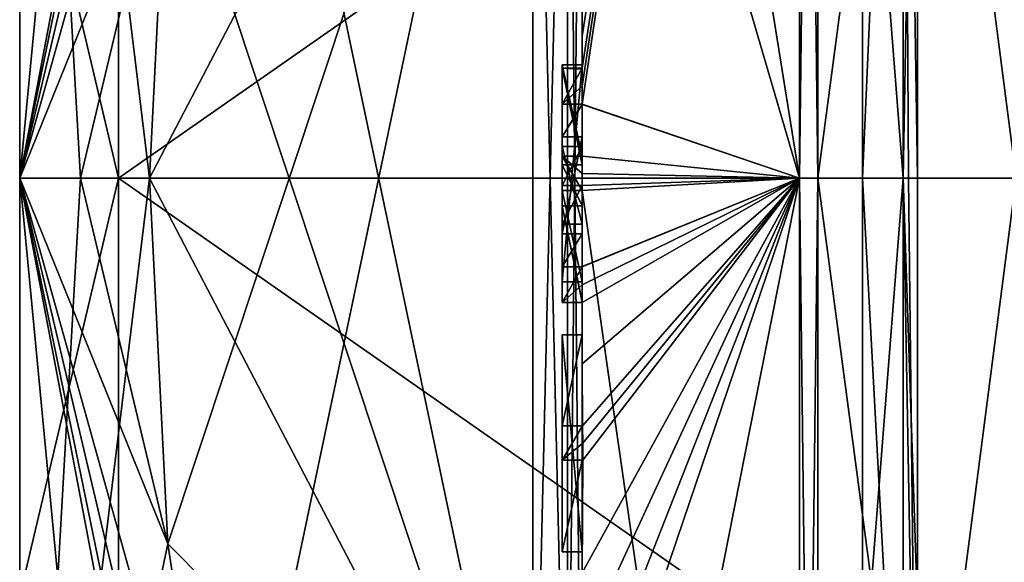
# Model space of a CAD drawing. Extents: x -23 to 700, y -1799 to -1.
# Tile 10 of 212: x -10.1 to -0.12, y -1775.9 to -1770.39. Entities that reach past the tile are written whole.
import ezdxf

# ---------------------------------------------------------------- set-up
doc = ezdxf.new("R2010")
doc.units = 0
doc.header["$LTSCALE"] = 67.568058
for name, color, linetype in [('1453', 7, 'CONTINUOUS'), ('1454', 7, 'CONTINUOUS'), ('1457', 7, 'CONTINUOUS'), ('1460', 7, 'CONTINUOUS'), ('1465', 7, 'CONTINUOUS'), ('1466', 7, 'CONTINUOUS'), ('1467', 7, 'CONTINUOUS'), ('1468', 7, 'CONTINUOUS'), ('1469', 7, 'CONTINUOUS'), ('1470', 7, 'CONTINUOUS'), ('1473', 7, 'CONTINUOUS'), ('1474', 7, 'CONTINUOUS'), ('1475', 7, 'CONTINUOUS'), ('1476', 7, 'CONTINUOUS'), ('1477', 7, 'CONTINUOUS'), ('1478', 7, 'CONTINUOUS'), ('1479', 7, 'CONTINUOUS'), ('1480', 7, 'CONTINUOUS'), ('1511', 7, 'CONTINUOUS'), ('1513', 7, 'CONTINUOUS'), ('1514', 7, 'CONTINUOUS'), ('1515', 7, 'CONTINUOUS'), ('1516', 7, 'CONTINUOUS'), ('1521', 7, 'CONTINUOUS'), ('1522', 7, 'CONTINUOUS'), ('1523', 7, 'CONTINUOUS'), ('1524', 7, 'CONTINUOUS'), ('1525', 7, 'CONTINUOUS'), ('1526', 7, 'CONTINUOUS'), ('1527', 7, 'CONTINUOUS'), ('1528', 7, 'CONTINUOUS'), ('1529', 7, 'CONTINUOUS'), ('1538', 7, 'CONTINUOUS'), ('1541', 7, 'CONTINUOUS'), ('1544', 7, 'CONTINUOUS'), ('1545', 7, 'CONTINUOUS'), ('1564', 7, 'CONTINUOUS'), ('1565', 7, 'CONTINUOUS'), ('1566', 7, 'CONTINUOUS'), ('1567', 7, 'CONTINUOUS'), ('1568', 7, 'CONTINUOUS'), ('1569', 7, 'CONTINUOUS'), ('1570', 7, 'CONTINUOUS'), ('1571', 7, 'CONTINUOUS'), ('1572', 7, 'CONTINUOUS'), ('1573', 7, 'CONTINUOUS'), ('1574', 7, 'CONTINUOUS'), ('1575', 7, 'CONTINUOUS'), ('1576', 7, 'CONTINUOUS'), ('1577', 7, 'CONTINUOUS'), ('1578', 7, 'CONTINUOUS'), ('1642', 7, 'CONTINUOUS')]:
    doc.layers.add(name, color=color, linetype=linetype)

msp = doc.modelspace()

# ---------------------------------------------------------------- linework, layer by layer
at = {"layer": '1453', "linetype": 'CONTINUOUS'}
for points in [[(-10.1, -1772, -12.5), (-10.1, -1767.764, -7.3114), (-10.1, -1761.1745, -6.2494), (-10.1, -1772, -12.5)], [(-10.1, -1767.7629, 7.3107), (-10.1, -1771.9993, 8.4499), (-10.1, -1761.1745, 6.2494), (-10.1, -1767.7629, 7.3107)], [(-10.1, -1761.1745, 6.2494), (-10.1, -1771.9993, 8.4499), (-10.1, -1772, 12.5), (-10.1, -1761.1745, 6.2494)], [(-10.1, -1772.0007, -8.4499), (-10.1, -1767.764, -7.3114), (-10.1, -1772, -12.5), (-10.1, -1772.0007, -8.4499)], [(-10.1, -1771.9993, 8.4499), (-10.1, -1776.236, 7.3114), (-10.1, -1772, 12.5), (-10.1, -1771.9993, 8.4499)], [(-10.1, -1772.0007, -8.4499), (-10.1, -1772, -12.5), (-10.1, -1782.8255, -6.2494), (-10.1, -1772.0007, -8.4499)], [(-10.1, -1772, 12.5), (-10.1, -1776.236, 7.3114), (-10.1, -1782.8255, 6.2494), (-10.1, -1772, 12.5)], [(-10.1, -1776.2371, -7.3107), (-10.1, -1772.0007, -8.4499), (-10.1, -1782.8255, -6.2494), (-10.1, -1776.2371, -7.3107)]]:
    msp.add_3dface(points, dxfattribs=at)
at = {"layer": '1454', "linetype": 'CONTINUOUS'}
for points in [[(-8.0232, -1764.5597, -15.95), (-4.9, -1779.4403, -15.95), (-8.5978, -1768.2917, -15.95), (-8.0232, -1764.5597, -15.95)], [(-4.9, -1764.5597, -15.95), (-4.9, -1779.4403, -15.95), (-8.0232, -1764.5597, -15.95), (-4.9, -1764.5597, -15.95)], [(-8.5978, -1768.2917, -15.95), (-4.9, -1779.4403, -15.95), (-8.7857, -1772, -15.95), (-8.5978, -1768.2917, -15.95)], [(-8.7857, -1772, -15.95), (-4.9, -1779.4403, -15.95), (-8.5976, -1775.7097, -15.95), (-8.7857, -1772, -15.95)], [(-8.5976, -1775.7097, -15.95), (-4.9, -1779.4403, -15.95), (-8.0232, -1779.4403, -15.95), (-8.5976, -1775.7097, -15.95)]]:
    msp.add_3dface(points, dxfattribs=at)
at = {"layer": '1457', "linetype": 'CONTINUOUS'}
for points in [[(-8.5978, -1775.7083, 15.95), (-4.9, -1764.5597, 15.95), (-8.7857, -1772, 15.95), (-8.5978, -1775.7083, 15.95)], [(-8.7857, -1772, 15.95), (-4.9, -1764.5597, 15.95), (-8.5976, -1768.2903, 15.95), (-8.7857, -1772, 15.95)], [(-8.0232, -1779.4403, 15.95), (-4.9, -1764.5597, 15.95), (-8.5978, -1775.7083, 15.95), (-8.0232, -1779.4403, 15.95)], [(-4.9, -1779.4403, 15.95), (-4.9, -1764.5597, 15.95), (-8.0232, -1779.4403, 15.95), (-4.9, -1779.4403, 15.95)]]:
    msp.add_3dface(points, dxfattribs=at)
at = {"layer": '1460', "linetype": 'CONTINUOUS'}
for points in [[(-4.4, -1779.5503, 16.45), (-4.4, -1765.7364, 16.5), (-4.4, -1764.4497, 16.45), (-4.4, -1779.5503, 16.45)], [(-4.4, -1770.85, -16.5), (-4.4, -1773.0506, -16.5), (-4.4, -1764.4497, -16.45), (-4.4, -1770.85, -16.5)], [(-4.4, -1764.4497, -16.45), (-4.4, -1773.0506, -16.5), (-4.4, -1779.5503, -16.45), (-4.4, -1764.4497, -16.45)], [(-4.4, -1770.85, -16.7828), (-4.4, -1770.85, -16.5), (-4.4, -1764.4497, -16.45), (-4.4, -1770.85, -16.7828)], [(-4.4, -1764.4802, -17.9917), (-4.4, -1770.85, -16.7828), (-4.4, -1764.4497, -16.45), (-4.4, -1764.4802, -17.9917)], [(-4.4, -1771.7791, -19.4994), (-4.4, -1770.85, -16.7828), (-4.4, -1764.4802, -17.9917), (-4.4, -1771.7791, -19.4994)], [(-4.4, -1766.1297, 16.5), (-4.4, -1765.7364, 16.5), (-4.4, -1779.5503, 16.45), (-4.4, -1766.1297, 16.5)], [(-4.4, -1767.5648, 16.5), (-4.4, -1766.1297, 16.5), (-4.4, -1779.5503, 16.45), (-4.4, -1767.5648, 16.5)], [(-4.4, -1767.9582, 16.5), (-4.4, -1767.5648, 16.5), (-4.4, -1779.5503, 16.45), (-4.4, -1767.9582, 16.5)], [(-4.4, -1769.8781, 16.5), (-4.4, -1767.9582, 16.5), (-4.4, -1779.5503, 16.45), (-4.4, -1769.8781, 16.5)], [(-4.4, -1770.2268, 16.5), (-4.4, -1769.8781, 16.5), (-4.4, -1779.5503, 16.45), (-4.4, -1770.2268, 16.5)], [(-4.4, -1770.2268, 19.4192), (-4.4, -1770.2268, 16.5), (-4.4, -1771.8639, 16.5), (-4.4, -1770.2268, 19.4192)], [(-4.4, -1771.8639, 16.5), (-4.4, -1770.2268, 16.5), (-4.4, -1779.5503, 16.45), (-4.4, -1771.8639, 16.5)], [(-4.4, -1770.5602, 19.4468), (-4.4, -1770.2268, 19.4192), (-4.4, -1771.8639, 16.5), (-4.4, -1770.5602, 19.4468)], [(-4.4, -1770.894, 19.4686), (-4.4, -1770.5602, 19.4468), (-4.4, -1771.8639, 16.5), (-4.4, -1770.894, 19.4686)], [(-4.4, -1771.7791, -16.7828), (-4.4, -1770.85, -16.7828), (-4.4, -1771.7791, -19.4994), (-4.4, -1771.7791, -16.7828)], [(-4.4, -1771.254, 19.4857), (-4.4, -1771.5811, 18.4497), (-4.4, -1772.0747, 19.4999), (-4.4, -1771.254, 19.4857)], [(-4.4, -1771.5811, 18.4497), (-4.4, -1772.5656, 18.4497), (-4.4, -1772.0747, 19.4999), (-4.4, -1771.5811, 18.4497)], [(-4.4, -1772.4656, 18.1456), (-4.4, -1771.6811, 18.1456), (-4.4, -1772.0744, 16.904), (-4.4, -1772.4656, 18.1456)], [(-4.4, -1772.2828, 16.5), (-4.4, -1771.8639, 16.5), (-4.4, -1779.5503, 16.45), (-4.4, -1772.2828, 16.5)], [(-4.4, -1772.5656, 18.4497), (-4.4, -1772.8949, 19.4795), (-4.4, -1772.0747, 19.4999), (-4.4, -1772.5656, 18.4497)], [(-4.4, -1772.1257, -19.4998), (-4.4, -1779.6608, -17.9321), (-4.4, -1772.1257, -16.7828), (-4.4, -1772.1257, -19.4998)], [(-4.4, -1772.1257, -16.7828), (-4.4, -1779.6608, -17.9321), (-4.4, -1773.0506, -16.7828), (-4.4, -1772.1257, -16.7828)], [(-4.4, -1773.2498, 19.4599), (-4.4, -1772.2828, 16.5), (-4.4, -1773.5882, 16.5), (-4.4, -1773.2498, 19.4599)], [(-4.4, -1773.5882, 16.5), (-4.4, -1772.2828, 16.5), (-4.4, -1779.5503, 16.45), (-4.4, -1773.5882, 16.5)], [(-4.4, -1773.0506, -16.7828), (-4.4, -1779.6608, -17.9321), (-4.4, -1773.0506, -16.5), (-4.4, -1773.0506, -16.7828)], [(-4.4, -1773.0506, -16.5), (-4.4, -1779.6608, -17.9321), (-4.4, -1779.5503, -16.45), (-4.4, -1773.0506, -16.5)], [(-4.4, -1773.8827, 19.4089), (-4.4, -1773.2498, 19.4599), (-4.4, -1773.5882, 16.7828), (-4.4, -1773.8827, 19.4089)], [(-4.4, -1773.5882, 16.7828), (-4.4, -1773.2498, 19.4599), (-4.4, -1773.5882, 16.5), (-4.4, -1773.5882, 16.7828)], [(-4.4, -1774.5131, 16.7828), (-4.4, -1773.8827, 19.4089), (-4.4, -1773.5882, 16.7828), (-4.4, -1774.5131, 16.7828)], [(-4.4, -1775.7888, 16.5), (-4.4, -1773.5882, 16.5), (-4.4, -1779.5503, 16.45), (-4.4, -1775.7888, 16.5)], [(-4.4, -1774.5131, 19.3374), (-4.4, -1773.8827, 19.4089), (-4.4, -1774.5131, 16.7828), (-4.4, -1774.5131, 19.3374)], [(-4.4, -1774.8597, 16.7828), (-4.4, -1775.7888, 16.7828), (-4.4, -1774.8597, 19.2892), (-4.4, -1774.8597, 16.7828)], [(-4.4, -1774.8597, 19.2892), (-4.4, -1775.7888, 16.7828), (-4.4, -1776.0042, 19.0844), (-4.4, -1774.8597, 19.2892)], [(-4.4, -1775.7888, 16.7828), (-4.4, -1775.7888, 16.5), (-4.4, -1776.6371, 16.5), (-4.4, -1775.7888, 16.7828)], [(-4.4, -1776.6371, 16.5), (-4.4, -1775.7888, 16.5), (-4.4, -1779.5503, 16.45), (-4.4, -1776.6371, 16.5)], [(-4.4, -1776.0042, 19.0844), (-4.4, -1775.7888, 16.7828), (-4.4, -1776.6371, 16.5), (-4.4, -1776.0042, 19.0844)]]:
    msp.add_3dface(points, dxfattribs=at)
at = {"layer": '1465', "linetype": 'CONTINUOUS'}
for points in [[(-2.1949, -1772, -21.9825), (-4.4, -1758.2777, -13.8546), (-2.1949, -1756.456, -15.544), (-2.1949, -1772, -21.9825)], [(-4.4, -1764.4802, -17.9917), (-4.4, -1758.2777, -13.8546), (-2.1949, -1772, -21.9825), (-4.4, -1764.4802, -17.9917)], [(-4.4, -1771.7791, -19.4994), (-4.4, -1764.4802, -17.9917), (-2.1949, -1772, -21.9825), (-4.4, -1771.7791, -19.4994)], [(-4.4, -1771.9524, -19.5), (-4.4, -1771.7791, -19.4994), (-2.1949, -1772, -21.9825), (-4.4, -1771.9524, -19.5)], [(-4.4, -1772.1257, -19.4998), (-4.4, -1771.9524, -19.5), (-2.1949, -1772, -21.9825), (-4.4, -1772.1257, -19.4998)], [(-2.1949, -1787.544, -15.544), (-4.4, -1772.1257, -19.4998), (-2.1949, -1772, -21.9825), (-2.1949, -1787.544, -15.544)], [(-4.4, -1779.6608, -17.9321), (-4.4, -1772.1257, -19.4998), (-2.1949, -1787.544, -15.544), (-4.4, -1779.6608, -17.9321)]]:
    msp.add_3dface(points, dxfattribs=at)
at = {"layer": '1466', "linetype": 'CONTINUOUS'}
for points in [[(-2.1949, -1756.456, 15.544), (-4.4, -1770.5602, 19.4468), (-4.3998, -1770.8838, 19.5), (-2.1949, -1756.456, 15.544)], [(-4.4, -1770.5602, 19.4468), (-2.1949, -1756.456, 15.544), (-4.3987, -1770.2268, 19.5), (-4.4, -1770.5602, 19.4468)], [(-2.1949, -1772, 21.9825), (-2.1949, -1756.456, 15.544), (-4.4, -1771.2495, 19.5), (-2.1949, -1772, 21.9825)], [(-4.4, -1771.2495, 19.5), (-2.1949, -1756.456, 15.544), (-4.3999, -1771.0666, 19.5), (-4.4, -1771.2495, 19.5)], [(-4.3999, -1771.0666, 19.5), (-2.1949, -1756.456, 15.544), (-4.3998, -1770.8838, 19.5), (-4.3999, -1771.0666, 19.5)], [(-4.4, -1770.2268, 19.4192), (-4.4, -1770.5602, 19.4468), (-4.3997, -1770.2268, 19.4596), (-4.4, -1770.2268, 19.4192)], [(-4.3997, -1770.2268, 19.4596), (-4.4, -1770.5602, 19.4468), (-4.3987, -1770.2268, 19.5), (-4.3997, -1770.2268, 19.4596)], [(-4.4, -1770.5602, 19.4468), (-4.4, -1770.894, 19.4686), (-4.3999, -1770.8889, 19.4843), (-4.4, -1770.5602, 19.4468)], [(-4.3998, -1770.8838, 19.5), (-4.4, -1770.5602, 19.4468), (-4.3999, -1770.8889, 19.4843), (-4.3998, -1770.8838, 19.5)], [(-4.4, -1771.254, 19.4857), (-2.1949, -1772, 21.9825), (-4.4, -1771.2495, 19.5), (-4.4, -1771.254, 19.4857)], [(-4.4, -1771.254, 19.4857), (-4.4, -1772.0747, 19.4999), (-2.1949, -1772, 21.9825), (-4.4, -1771.254, 19.4857)], [(-4.4, -1772.0747, 19.4999), (-4.4, -1772.8949, 19.4795), (-2.1949, -1772, 21.9825), (-4.4, -1772.0747, 19.4999)], [(-2.1949, -1772, 21.9825), (-4.4, -1772.8949, 19.4795), (-4.4, -1772.8982, 19.4897), (-2.1949, -1772, 21.9825)], [(-2.1949, -1772, 21.9825), (-4.4, -1773.8827, 19.4089), (-4.3948, -1774.5131, 19.5), (-2.1949, -1772, 21.9825)], [(-4.4, -1773.8827, 19.4089), (-2.1949, -1772, 21.9825), (-4.3997, -1773.2629, 19.5), (-4.4, -1773.8827, 19.4089)], [(-2.1949, -1772, 21.9825), (-4.4, -1776.0042, 19.0844), (-4.3401, -1776.6371, 19.5), (-2.1949, -1772, 21.9825)], [(-4.4, -1776.0042, 19.0844), (-2.1949, -1772, 21.9825), (-4.3913, -1774.8597, 19.5), (-4.4, -1776.0042, 19.0844)], [(-2.1949, -1772, 21.9825), (-4.4, -1783.1573, 15.9926), (-2.1949, -1787.544, 15.544), (-2.1949, -1772, 21.9825)], [(-4.4, -1783.1573, 15.9926), (-2.1949, -1772, 21.9825), (-4.2315, -1778, 19.5), (-4.4, -1783.1573, 15.9926)], [(-4.3999, -1772.9015, 19.5), (-2.1949, -1772, 21.9825), (-4.4, -1772.8982, 19.4897), (-4.3999, -1772.9015, 19.5)], [(-4.3998, -1773.0822, 19.5), (-2.1949, -1772, 21.9825), (-4.3999, -1772.9015, 19.5), (-4.3998, -1773.0822, 19.5)], [(-4.3997, -1773.2629, 19.5), (-2.1949, -1772, 21.9825), (-4.3998, -1773.0822, 19.5), (-4.3997, -1773.2629, 19.5)], [(-4.3932, -1774.6867, 19.5), (-2.1949, -1772, 21.9825), (-4.3948, -1774.5131, 19.5), (-4.3932, -1774.6867, 19.5)], [(-4.3913, -1774.8597, 19.5), (-2.1949, -1772, 21.9825), (-4.3932, -1774.6867, 19.5), (-4.3913, -1774.8597, 19.5)], [(-4.2952, -1777.3336, 19.5), (-2.1949, -1772, 21.9825), (-4.3401, -1776.6371, 19.5), (-4.2952, -1777.3336, 19.5)], [(-4.2315, -1778, 19.5), (-2.1949, -1772, 21.9825), (-4.2952, -1777.3336, 19.5), (-4.2315, -1778, 19.5)], [(-4.4, -1773.2498, 19.4599), (-4.4, -1773.8827, 19.4089), (-4.3999, -1773.2564, 19.48), (-4.4, -1773.2498, 19.4599)], [(-4.3999, -1773.2564, 19.48), (-4.4, -1773.8827, 19.4089), (-4.3997, -1773.2629, 19.5), (-4.3999, -1773.2564, 19.48)], [(-4.4, -1773.8827, 19.4089), (-4.4, -1774.5131, 19.3374), (-4.3987, -1774.5131, 19.4187), (-4.4, -1773.8827, 19.4089)], [(-4.3948, -1774.5131, 19.5), (-4.4, -1773.8827, 19.4089), (-4.3987, -1774.5131, 19.4187), (-4.3948, -1774.5131, 19.5)], [(-4.4, -1774.8597, 19.2892), (-4.4, -1776.0042, 19.0844), (-4.3913, -1774.8597, 19.5), (-4.4, -1774.8597, 19.2892)], [(-4.3978, -1774.8597, 19.3947), (-4.4, -1774.8597, 19.2892), (-4.3913, -1774.8597, 19.5), (-4.3978, -1774.8597, 19.3947)]]:
    msp.add_3dface(points, dxfattribs=at)
at = {"layer": '1467', "linetype": 'CONTINUOUS'}
for points in [[(-2.0094, -1772, 21.9698), (0, -1756.8374, 15.1637), (-2.0094, -1756.465, 15.535), (-2.0094, -1772, 21.9698)], [(0, -1772, 21.4438), (0, -1756.8374, 15.1637), (-2.0094, -1772, 21.9698), (0, -1772, 21.4438)], [(0, -1787.1626, 15.1637), (0, -1772, 21.4438), (-2.0094, -1787.535, 15.535), (0, -1787.1626, 15.1637)], [(-2.0094, -1787.535, 15.535), (0, -1772, 21.4438), (-2.0094, -1772, 21.9698), (-2.0094, -1787.535, 15.535)]]:
    msp.add_3dface(points, dxfattribs=at)
at = {"layer": '1468', "linetype": 'CONTINUOUS'}
for points in [[(0, -1756.8374, -15.1637), (0, -1772, -21.4438), (-2.0094, -1756.465, -15.535), (0, -1756.8374, -15.1637)], [(-2.0094, -1756.465, -15.535), (0, -1772, -21.4438), (-2.0094, -1772, -21.9698), (-2.0094, -1756.465, -15.535)], [(0, -1772, -21.4438), (0, -1787.1626, -15.1637), (-2.0094, -1772, -21.9698), (0, -1772, -21.4438)], [(-2.0094, -1772, -21.9698), (0, -1787.1626, -15.1637), (-2.0094, -1787.535, -15.535), (-2.0094, -1772, -21.9698)]]:
    msp.add_3dface(points, dxfattribs=at)
at = {"layer": '1469', "linetype": 'CONTINUOUS'}
for points in [[(-1.5562, -1766.7321, -5.2679), (-1.5562, -1772, -7.45), (-1.1443, -1762.6429, -5.4023), (-1.5562, -1766.7321, -5.2679)], [(-1.5562, -1772, -7.45), (-1.1443, -1772, -10.8047), (-1.1443, -1762.6429, -5.4023), (-1.5562, -1772, -7.45)], [(-1.1443, -1772, 10.8047), (-1.5562, -1766.7321, 5.2679), (-1.1443, -1762.6429, 5.4023), (-1.1443, -1772, 10.8047)], [(-1.5562, -1772, 7.45), (-1.5562, -1766.7321, 5.2679), (-1.1443, -1772, 10.8047), (-1.5562, -1772, 7.45)]]:
    msp.add_3dface(points, dxfattribs=at)
at = {"layer": '1470', "linetype": 'CONTINUOUS'}
for points in [[(-1.5562, -1772, -7.45), (-1.5562, -1777.2679, -5.2679), (-1.1443, -1772, -10.8047), (-1.5562, -1772, -7.45)], [(-1.1443, -1772, -10.8047), (-1.5562, -1777.2679, -5.2679), (-1.1443, -1779.64, -7.6401), (-1.1443, -1772, -10.8047)], [(-1.5562, -1777.2679, 5.2679), (-1.5562, -1772, 7.45), (-1.1443, -1779.64, 7.6401), (-1.5562, -1777.2679, 5.2679)], [(-1.5562, -1772, 7.45), (-1.1443, -1772, 10.8047), (-1.1443, -1779.64, 7.6401), (-1.5562, -1772, 7.45)]]:
    msp.add_3dface(points, dxfattribs=at)
at = {"layer": '1473', "linetype": 'CONTINUOUS'}
for points in [[(-2.1949, -1772, -21.9825), (-2.1949, -1756.456, -15.544), (-2.0094, -1772, -21.9698), (-2.1949, -1772, -21.9825)], [(-2.1949, -1756.456, -15.544), (-2.0094, -1756.465, -15.535), (-2.0094, -1772, -21.9698), (-2.1949, -1756.456, -15.544)], [(-2.1949, -1787.544, -15.544), (-2.1949, -1772, -21.9825), (-2.0094, -1787.535, -15.535), (-2.1949, -1787.544, -15.544)], [(-2.1949, -1772, -21.9825), (-2.0094, -1772, -21.9698), (-2.0094, -1787.535, -15.535), (-2.1949, -1772, -21.9825)]]:
    msp.add_3dface(points, dxfattribs=at)
at = {"layer": '1474', "linetype": 'CONTINUOUS'}
for points in [[(-2.1949, -1756.456, 15.544), (-2.1949, -1772, 21.9825), (-2.0094, -1756.465, 15.535), (-2.1949, -1756.456, 15.544)], [(-2.1949, -1772, 21.9825), (-2.0094, -1772, 21.9698), (-2.0094, -1756.465, 15.535), (-2.1949, -1772, 21.9825)], [(-2.1949, -1772, 21.9825), (-2.1949, -1787.544, 15.544), (-2.0094, -1772, 21.9698), (-2.1949, -1772, 21.9825)], [(-2.1949, -1787.544, 15.544), (-2.0094, -1787.535, 15.535), (-2.0094, -1772, 21.9698), (-2.1949, -1787.544, 15.544)]]:
    msp.add_3dface(points, dxfattribs=at)
at = {"layer": '1475', "linetype": 'CONTINUOUS'}
for points in [[(-10.1, -1782.8255, -6.2494), (-10.1, -1772, -12.5), (-8.7857, -1785.8131, -7.975), (-10.1, -1782.8255, -6.2494)], [(-10.1, -1772, -12.5), (-8.5976, -1775.7097, -15.95), (-8.0232, -1779.4403, -15.95), (-10.1, -1772, -12.5)], [(-8.5976, -1775.7097, -15.95), (-10.1, -1772, -12.5), (-9.4827, -1772, -14.2402), (-8.5976, -1775.7097, -15.95)], [(-10.1, -1772, -12.5), (-8.0232, -1779.4403, -15.95), (-8.0232, -1780.8, -15.242), (-10.1, -1772, -12.5)], [(-10.1, -1772, -12.5), (-8.0232, -1782.093, -14.4185), (-8.7857, -1785.8131, -7.975), (-10.1, -1772, -12.5)], [(-8.0232, -1782.093, -14.4185), (-10.1, -1772, -12.5), (-8.0232, -1780.8, -15.242), (-8.0232, -1782.093, -14.4185)], [(-10.1, -1772, 12.5), (-10.1, -1782.8255, 6.2494), (-9.4827, -1772, 14.2402), (-10.1, -1772, 12.5)], [(-10.1, -1782.8255, 6.2494), (-8.5978, -1775.7083, 15.95), (-8.7857, -1772, 15.95), (-10.1, -1782.8255, 6.2494)], [(-10.1, -1782.8255, 6.2494), (-8.7857, -1772, 15.95), (-9.4827, -1772, 14.2402), (-10.1, -1782.8255, 6.2494)], [(-8.7857, -1772, -15.95), (-8.5976, -1775.7097, -15.95), (-9.4827, -1772, -14.2402), (-8.7857, -1772, -15.95)], [(-10.1, -1782.8255, 6.2494), (-8.0232, -1779.4403, 15.95), (-8.5978, -1775.7083, 15.95), (-10.1, -1782.8255, 6.2494)]]:
    msp.add_3dface(points, dxfattribs=at)
at = {"layer": '1476', "linetype": 'CONTINUOUS'}
for points in [[(-10.1, -1761.1745, 6.2494), (-10.1, -1772, 12.5), (-8.7857, -1758.1869, 7.975), (-10.1, -1761.1745, 6.2494)], [(-10.1, -1772, 12.5), (-8.0232, -1761.907, 14.4185), (-8.7857, -1758.1869, 7.975), (-10.1, -1772, 12.5)], [(-10.1, -1772, -12.5), (-10.1, -1761.1745, -6.2494), (-9.4827, -1772, -14.2402), (-10.1, -1772, -12.5)], [(-10.1, -1761.1745, -6.2494), (-8.5978, -1768.2917, -15.95), (-8.7857, -1772, -15.95), (-10.1, -1761.1745, -6.2494)], [(-10.1, -1761.1745, -6.2494), (-8.7857, -1772, -15.95), (-9.4827, -1772, -14.2402), (-10.1, -1761.1745, -6.2494)], [(-8.0232, -1761.907, 14.4185), (-10.1, -1772, 12.5), (-8.0232, -1763.2, 15.242), (-8.0232, -1761.907, 14.4185)], [(-10.1, -1772, 12.5), (-8.0232, -1764.5597, 15.95), (-8.0232, -1763.2, 15.242), (-10.1, -1772, 12.5)], [(-10.1, -1772, 12.5), (-8.5976, -1768.2903, 15.95), (-8.0232, -1764.5597, 15.95), (-10.1, -1772, 12.5)], [(-8.5976, -1768.2903, 15.95), (-10.1, -1772, 12.5), (-9.4827, -1772, 14.2402), (-8.5976, -1768.2903, 15.95)], [(-8.7857, -1772, 15.95), (-8.5976, -1768.2903, 15.95), (-9.4827, -1772, 14.2402), (-8.7857, -1772, 15.95)]]:
    msp.add_3dface(points, dxfattribs=at)
at = {"layer": '1477', "linetype": 'CONTINUOUS'}
for points in [[(-9.1, -1766.7244, -5.2603), (-9.1, -1772.0008, -7.45), (-1.5562, -1766.7321, -5.2679), (-9.1, -1766.7244, -5.2603)], [(-9.1, -1772.0008, -7.45), (-1.5562, -1772, -7.45), (-1.5562, -1766.7321, -5.2679), (-9.1, -1772.0008, -7.45)], [(-1.5562, -1777.2679, -5.2679), (-1.5562, -1772, -7.45), (-9.1, -1772.0008, -7.45), (-1.5562, -1777.2679, -5.2679)], [(-9.1, -1777.2768, -5.2591), (-1.5562, -1777.2679, -5.2679), (-9.1, -1772.0008, -7.45), (-9.1, -1777.2768, -5.2591)]]:
    msp.add_3dface(points, dxfattribs=at)
at = {"layer": '1478', "linetype": 'CONTINUOUS'}
for points in [[(-9.1, -1771.9992, 7.45), (-9.1, -1766.7232, 5.2591), (-1.5562, -1766.7321, 5.2679), (-9.1, -1771.9992, 7.45)], [(-1.5562, -1772, 7.45), (-9.1, -1771.9992, 7.45), (-1.5562, -1766.7321, 5.2679), (-1.5562, -1772, 7.45)], [(-9.1, -1777.2756, 5.2603), (-9.1, -1771.9992, 7.45), (-1.5562, -1777.2679, 5.2679), (-9.1, -1777.2756, 5.2603)], [(-1.5562, -1777.2679, 5.2679), (-9.1, -1771.9992, 7.45), (-1.5562, -1772, 7.45), (-1.5562, -1777.2679, 5.2679)]]:
    msp.add_3dface(points, dxfattribs=at)
at = {"layer": '1479', "linetype": 'CONTINUOUS'}
for points in [[(-10.1, -1767.764, -7.3114), (-10.1, -1772.0007, -8.4499), (-9.1, -1766.7244, -5.2603), (-10.1, -1767.764, -7.3114)], [(-10.1, -1772.0007, -8.4499), (-9.1, -1772.0008, -7.45), (-9.1, -1766.7244, -5.2603), (-10.1, -1772.0007, -8.4499)], [(-10.1, -1772.0007, -8.4499), (-10.1, -1776.2371, -7.3107), (-9.1, -1772.0008, -7.45), (-10.1, -1772.0007, -8.4499)], [(-10.1, -1776.2371, -7.3107), (-9.1, -1777.2768, -5.2591), (-9.1, -1772.0008, -7.45), (-10.1, -1776.2371, -7.3107)]]:
    msp.add_3dface(points, dxfattribs=at)
at = {"layer": '1480', "linetype": 'CONTINUOUS'}
for points in [[(-10.1, -1767.7629, 7.3107), (-9.1, -1766.7232, 5.2591), (-9.1, -1771.9992, 7.45), (-10.1, -1767.7629, 7.3107)], [(-10.1, -1771.9993, 8.4499), (-10.1, -1767.7629, 7.3107), (-9.1, -1771.9992, 7.45), (-10.1, -1771.9993, 8.4499)], [(-10.1, -1771.9993, 8.4499), (-9.1, -1771.9992, 7.45), (-9.1, -1777.2756, 5.2603), (-10.1, -1771.9993, 8.4499)], [(-10.1, -1776.236, 7.3114), (-10.1, -1771.9993, 8.4499), (-9.1, -1777.2756, 5.2603), (-10.1, -1776.236, 7.3114)]]:
    msp.add_3dface(points, dxfattribs=at)
at = {"layer": '1511', "linetype": 'CONTINUOUS'}
for points in [[(-4.6, -1770.8838, 19.5), (-4.6, -1771.8639, 16.5), (-4.6, -1771.2495, 19.5), (-4.6, -1770.8838, 19.5)], [(-4.6, -1771.2495, 19.5), (-4.6, -1771.8639, 16.5), (-4.6, -1771.5811, 18.4497), (-4.6, -1771.2495, 19.5)], [(-4.6, -1771.5811, 18.4497), (-4.6, -1771.8639, 16.5), (-4.6, -1771.6811, 18.1456), (-4.6, -1771.5811, 18.4497)], [(-4.6, -1772.5656, 18.4497), (-4.6, -1771.5811, 18.4497), (-4.6, -1772.4656, 18.1456), (-4.6, -1772.5656, 18.4497)], [(-4.6, -1772.4656, 18.1456), (-4.6, -1771.5811, 18.4497), (-4.6, -1771.6811, 18.1456), (-4.6, -1772.4656, 18.1456)], [(-4.6, -1771.6811, 18.1456), (-4.6, -1771.8639, 16.5), (-4.6, -1772.0744, 16.904), (-4.6, -1771.6811, 18.1456)], [(-4.6, -1771.8639, 16.5), (-4.6, -1772.2828, 16.5), (-4.6, -1772.0744, 16.904), (-4.6, -1771.8639, 16.5)], [(-4.6, -1772.2828, 16.5), (-4.6, -1772.4656, 18.1456), (-4.6, -1772.0744, 16.904), (-4.6, -1772.2828, 16.5)], [(-4.6, -1772.2828, 16.5), (-4.6, -1773.2629, 19.5), (-4.6, -1772.4656, 18.1456), (-4.6, -1772.2828, 16.5)], [(-4.6, -1773.2629, 19.5), (-4.6, -1772.5656, 18.4497), (-4.6, -1772.4656, 18.1456), (-4.6, -1773.2629, 19.5)], [(-4.6, -1772.9015, 19.5), (-4.6, -1772.5656, 18.4497), (-4.6, -1773.2629, 19.5), (-4.6, -1772.9015, 19.5)], [(-4.6, -1773.5882, 16.7828), (-4.6, -1773.5882, 16.5), (-4.6, -1775.7888, 16.5), (-4.6, -1773.5882, 16.7828)], [(-4.6, -1774.5131, 16.7828), (-4.6, -1773.5882, 16.7828), (-4.6, -1775.7888, 16.5), (-4.6, -1774.5131, 16.7828)], [(-4.6, -1774.5131, 19.5), (-4.6, -1774.5131, 16.7828), (-4.6, -1774.8597, 16.7828), (-4.6, -1774.5131, 19.5)], [(-4.6, -1774.8597, 16.7828), (-4.6, -1774.5131, 16.7828), (-4.6, -1775.7888, 16.5), (-4.6, -1774.8597, 16.7828)], [(-4.6, -1774.8597, 19.5), (-4.6, -1774.5131, 19.5), (-4.6, -1774.8597, 16.7828), (-4.6, -1774.8597, 19.5)], [(-4.6, -1775.7888, 16.7828), (-4.6, -1774.8597, 16.7828), (-4.6, -1775.7888, 16.5), (-4.6, -1775.7888, 16.7828)]]:
    msp.add_3dface(points, dxfattribs=at)
at = {"layer": '1513', "linetype": 'CONTINUOUS'}
for points in [[(-4.4, -1773.5882, 16.7828), (-4.4, -1773.5882, 16.5), (-4.6, -1773.5882, 16.7828), (-4.4, -1773.5882, 16.7828)], [(-4.4, -1773.5882, 16.5), (-4.6, -1773.5882, 16.5), (-4.6, -1773.5882, 16.7828), (-4.4, -1773.5882, 16.5)]]:
    msp.add_3dface(points, dxfattribs=at)
at = {"layer": '1514', "linetype": 'CONTINUOUS'}
for points in [[(-4.4, -1771.8639, 16.5), (-4.4, -1772.2828, 16.5), (-4.6, -1771.8639, 16.5), (-4.4, -1771.8639, 16.5)], [(-4.6, -1771.8639, 16.5), (-4.4, -1772.2828, 16.5), (-4.6, -1772.2828, 16.5), (-4.6, -1771.8639, 16.5)]]:
    msp.add_3dface(points, dxfattribs=at)
at = {"layer": '1515', "linetype": 'CONTINUOUS'}
for points in [[(-4.4, -1770.894, 19.4686), (-4.4, -1771.8639, 16.5), (-4.6, -1770.8838, 19.5), (-4.4, -1770.894, 19.4686)], [(-4.3999, -1770.8889, 19.4843), (-4.4, -1770.894, 19.4686), (-4.6, -1770.8838, 19.5), (-4.3999, -1770.8889, 19.4843)], [(-4.4, -1771.8639, 16.5), (-4.6, -1771.8639, 16.5), (-4.6, -1770.8838, 19.5), (-4.4, -1771.8639, 16.5)], [(-4.3998, -1770.8838, 19.5), (-4.3999, -1770.8889, 19.4843), (-4.6, -1770.8838, 19.5), (-4.3998, -1770.8838, 19.5)]]:
    msp.add_3dface(points, dxfattribs=at)
at = {"layer": '1516', "linetype": 'CONTINUOUS'}
for points in [[(-4.4, -1771.6811, 18.1456), (-4.4, -1772.4656, 18.1456), (-4.6, -1771.6811, 18.1456), (-4.4, -1771.6811, 18.1456)], [(-4.4, -1772.4656, 18.1456), (-4.6, -1772.4656, 18.1456), (-4.6, -1771.6811, 18.1456), (-4.4, -1772.4656, 18.1456)]]:
    msp.add_3dface(points, dxfattribs=at)
at = {"layer": '1521', "linetype": 'CONTINUOUS'}
for points in [[(-4.6, -1771.7791, -16.7828), (-4.6, -1773.0506, -16.5), (-4.6, -1770.85, -16.7828), (-4.6, -1771.7791, -16.7828)], [(-4.6, -1770.85, -16.7828), (-4.6, -1773.0506, -16.5), (-4.6, -1770.85, -16.5), (-4.6, -1770.85, -16.7828)], [(-4.6, -1772.1257, -16.7828), (-4.6, -1773.0506, -16.5), (-4.6, -1771.7791, -16.7828), (-4.6, -1772.1257, -16.7828)], [(-4.6, -1772.1257, -19.5), (-4.6, -1772.1257, -16.7828), (-4.6, -1771.7791, -19.5), (-4.6, -1772.1257, -19.5)], [(-4.6, -1771.7791, -19.5), (-4.6, -1772.1257, -16.7828), (-4.6, -1771.7791, -16.7828), (-4.6, -1771.7791, -19.5)], [(-4.6, -1773.0506, -16.7828), (-4.6, -1773.0506, -16.5), (-4.6, -1772.1257, -16.7828), (-4.6, -1773.0506, -16.7828)]]:
    msp.add_3dface(points, dxfattribs=at)
at = {"layer": '1522', "linetype": 'CONTINUOUS'}
for points in [[(-4.4, -1772.1257, -16.7828), (-4.4, -1773.0506, -16.7828), (-4.6, -1772.1257, -16.7828), (-4.4, -1772.1257, -16.7828)], [(-4.4, -1773.0506, -16.7828), (-4.6, -1773.0506, -16.7828), (-4.6, -1772.1257, -16.7828), (-4.4, -1773.0506, -16.7828)]]:
    msp.add_3dface(points, dxfattribs=at)
at = {"layer": '1523', "linetype": 'CONTINUOUS'}
for points in [[(-4.4, -1772.1257, -19.4998), (-4.4, -1772.1257, -16.7828), (-4.6, -1772.1257, -19.5), (-4.4, -1772.1257, -19.4998)], [(-4.4, -1772.1257, -16.7828), (-4.6, -1772.1257, -16.7828), (-4.6, -1772.1257, -19.5), (-4.4, -1772.1257, -16.7828)]]:
    msp.add_3dface(points, dxfattribs=at)
at = {"layer": '1524', "linetype": 'CONTINUOUS'}
for points in [[(-4.4, -1771.9524, -19.5), (-4.4, -1772.1257, -19.4998), (-4.6, -1771.7791, -19.5), (-4.4, -1771.9524, -19.5)], [(-4.4, -1772.1257, -19.4998), (-4.6, -1772.1257, -19.5), (-4.6, -1771.7791, -19.5), (-4.4, -1772.1257, -19.4998)], [(-4.4, -1771.7791, -19.4994), (-4.4, -1771.9524, -19.5), (-4.6, -1771.7791, -19.5), (-4.4, -1771.7791, -19.4994)]]:
    msp.add_3dface(points, dxfattribs=at)
at = {"layer": '1525', "linetype": 'CONTINUOUS'}
for points in [[(-4.4, -1771.7791, -16.7828), (-4.4, -1771.7791, -19.4994), (-4.6, -1771.7791, -16.7828), (-4.4, -1771.7791, -16.7828)], [(-4.4, -1771.7791, -19.4994), (-4.6, -1771.7791, -19.5), (-4.6, -1771.7791, -16.7828), (-4.4, -1771.7791, -19.4994)]]:
    msp.add_3dface(points, dxfattribs=at)
at = {"layer": '1526', "linetype": 'CONTINUOUS'}
for points in [[(-4.4, -1770.85, -16.7828), (-4.4, -1771.7791, -16.7828), (-4.6, -1770.85, -16.7828), (-4.4, -1770.85, -16.7828)], [(-4.4, -1771.7791, -16.7828), (-4.6, -1771.7791, -16.7828), (-4.6, -1770.85, -16.7828), (-4.4, -1771.7791, -16.7828)]]:
    msp.add_3dface(points, dxfattribs=at)
at = {"layer": '1527', "linetype": 'CONTINUOUS'}
for points in [[(-4.4, -1770.85, -16.5), (-4.4, -1770.85, -16.7828), (-4.6, -1770.85, -16.5), (-4.4, -1770.85, -16.5)], [(-4.4, -1770.85, -16.7828), (-4.6, -1770.85, -16.7828), (-4.6, -1770.85, -16.5), (-4.4, -1770.85, -16.7828)]]:
    msp.add_3dface(points, dxfattribs=at)
at = {"layer": '1528', "linetype": 'CONTINUOUS'}
for points in [[(-4.4, -1773.0506, -16.5), (-4.4, -1770.85, -16.5), (-4.6, -1773.0506, -16.5), (-4.4, -1773.0506, -16.5)], [(-4.6, -1773.0506, -16.5), (-4.4, -1770.85, -16.5), (-4.6, -1770.85, -16.5), (-4.6, -1773.0506, -16.5)]]:
    msp.add_3dface(points, dxfattribs=at)
at = {"layer": '1529', "linetype": 'CONTINUOUS'}
for points in [[(-4.4, -1773.0506, -16.7828), (-4.4, -1773.0506, -16.5), (-4.6, -1773.0506, -16.7828), (-4.4, -1773.0506, -16.7828)], [(-4.4, -1773.0506, -16.5), (-4.6, -1773.0506, -16.5), (-4.6, -1773.0506, -16.7828), (-4.4, -1773.0506, -16.5)]]:
    msp.add_3dface(points, dxfattribs=at)
at = {"layer": '1538', "linetype": 'CONTINUOUS'}
for points in [[(-4.4, -1779.5503, 16.45), (-4.4, -1764.4497, 16.45), (-4.549, -1764.5279, 16.094), (-4.4, -1779.5503, 16.45)], [(-4.549, -1764.5279, 16.094), (-4.9, -1764.5597, 15.95), (-4.549, -1779.4721, 16.094), (-4.549, -1764.5279, 16.094)], [(-4.9, -1764.5597, 15.95), (-4.9, -1779.4403, 15.95), (-4.549, -1779.4721, 16.094), (-4.9, -1764.5597, 15.95)], [(-4.4, -1779.5503, 16.45), (-4.549, -1764.5279, 16.094), (-4.549, -1779.4721, 16.094), (-4.4, -1779.5503, 16.45)]]:
    msp.add_3dface(points, dxfattribs=at)
at = {"layer": '1541', "linetype": 'CONTINUOUS'}
for points in [[(-4.4, -1764.4497, -16.45), (-4.4, -1779.5503, -16.45), (-4.549, -1779.4721, -16.094), (-4.4, -1764.4497, -16.45)], [(-4.4, -1764.4497, -16.45), (-4.549, -1779.4721, -16.094), (-4.549, -1764.5279, -16.094), (-4.4, -1764.4497, -16.45)], [(-4.9, -1779.4403, -15.95), (-4.9, -1764.5597, -15.95), (-4.549, -1764.5279, -16.094), (-4.9, -1779.4403, -15.95)], [(-4.549, -1779.4721, -16.094), (-4.9, -1779.4403, -15.95), (-4.549, -1764.5279, -16.094), (-4.549, -1779.4721, -16.094)]]:
    msp.add_3dface(points, dxfattribs=at)
at = {"layer": '1544', "linetype": 'CONTINUOUS'}
for points in [[(-1, -1772, 11.3877), (-1.1443, -1762.6429, 5.4023), (-1, -1761.4795, 4.3586), (-1, -1772, 11.3877)], [(-1.1443, -1762.6429, -5.4023), (-1.1443, -1772, -10.8047), (-1, -1763.9478, -8.0522), (-1.1443, -1762.6429, -5.4023)], [(-1.1443, -1772, 10.8047), (-1.1443, -1762.6429, 5.4023), (-1.0897, -1772, 11.1005), (-1.1443, -1772, 10.8047)], [(-1.1443, -1762.6429, 5.4023), (-1, -1772, 11.3877), (-1.0897, -1772, 11.1005), (-1.1443, -1762.6429, 5.4023)], [(-1, -1763.9478, -8.0522), (-1.1443, -1772, -10.8047), (-1, -1776.3586, -10.5205), (-1, -1763.9478, -8.0522)], [(-1.1443, -1772, -10.8047), (-1.1443, -1779.64, -7.6401), (-1, -1776.3586, -10.5205), (-1.1443, -1772, -10.8047)]]:
    msp.add_3dface(points, dxfattribs=at)
at = {"layer": '1545', "linetype": 'CONTINUOUS'}
for points in [[(-1.1443, -1779.64, 7.6401), (-1.1443, -1772, 10.8047), (-1, -1780.0523, 8.0523), (-1.1443, -1779.64, 7.6401)], [(-1, -1780.0523, 8.0523), (-1.1443, -1772, 10.8047), (-1.0897, -1772, 11.1005), (-1, -1780.0523, 8.0523)], [(-1, -1772, 11.3877), (-1, -1780.0523, 8.0523), (-1.0897, -1772, 11.1005), (-1, -1772, 11.3877)]]:
    msp.add_3dface(points, dxfattribs=at)
at = {"layer": '1564', "linetype": 'CONTINUOUS'}
for points in [[(-4.4, -1773.5882, 16.5), (-4.4, -1775.7888, 16.5), (-4.6, -1773.5882, 16.5), (-4.4, -1773.5882, 16.5)], [(-4.6, -1773.5882, 16.5), (-4.4, -1775.7888, 16.5), (-4.6, -1775.7888, 16.5), (-4.6, -1773.5882, 16.5)]]:
    msp.add_3dface(points, dxfattribs=at)
at = {"layer": '1565', "linetype": 'CONTINUOUS'}
for points in [[(-4.4, -1775.7888, 16.5), (-4.4, -1775.7888, 16.7828), (-4.6, -1775.7888, 16.5), (-4.4, -1775.7888, 16.5)], [(-4.4, -1775.7888, 16.7828), (-4.6, -1775.7888, 16.7828), (-4.6, -1775.7888, 16.5), (-4.4, -1775.7888, 16.7828)]]:
    msp.add_3dface(points, dxfattribs=at)
at = {"layer": '1566', "linetype": 'CONTINUOUS'}
for points in [[(-4.4, -1775.7888, 16.7828), (-4.4, -1774.8597, 16.7828), (-4.6, -1775.7888, 16.7828), (-4.4, -1775.7888, 16.7828)], [(-4.4, -1774.8597, 16.7828), (-4.6, -1774.8597, 16.7828), (-4.6, -1775.7888, 16.7828), (-4.4, -1774.8597, 16.7828)]]:
    msp.add_3dface(points, dxfattribs=at)
at = {"layer": '1567', "linetype": 'CONTINUOUS'}
for points in [[(-4.4, -1774.8597, 16.7828), (-4.4, -1774.8597, 19.2892), (-4.6, -1774.8597, 16.7828), (-4.4, -1774.8597, 16.7828)], [(-4.4, -1774.8597, 19.2892), (-4.3978, -1774.8597, 19.3947), (-4.6, -1774.8597, 16.7828), (-4.4, -1774.8597, 19.2892)], [(-4.3978, -1774.8597, 19.3947), (-4.3913, -1774.8597, 19.5), (-4.6, -1774.8597, 16.7828), (-4.3978, -1774.8597, 19.3947)], [(-4.3913, -1774.8597, 19.5), (-4.6, -1774.8597, 19.5), (-4.6, -1774.8597, 16.7828), (-4.3913, -1774.8597, 19.5)]]:
    msp.add_3dface(points, dxfattribs=at)
at = {"layer": '1568', "linetype": 'CONTINUOUS'}
for points in [[(-4.3932, -1774.6867, 19.5), (-4.3948, -1774.5131, 19.5), (-4.6, -1774.8597, 19.5), (-4.3932, -1774.6867, 19.5)], [(-4.3948, -1774.5131, 19.5), (-4.6, -1774.5131, 19.5), (-4.6, -1774.8597, 19.5), (-4.3948, -1774.5131, 19.5)], [(-4.3913, -1774.8597, 19.5), (-4.3932, -1774.6867, 19.5), (-4.6, -1774.8597, 19.5), (-4.3913, -1774.8597, 19.5)]]:
    msp.add_3dface(points, dxfattribs=at)
at = {"layer": '1569', "linetype": 'CONTINUOUS'}
for points in [[(-4.4, -1774.5131, 19.3374), (-4.4, -1774.5131, 16.7828), (-4.6, -1774.5131, 19.5), (-4.4, -1774.5131, 19.3374)], [(-4.3987, -1774.5131, 19.4187), (-4.4, -1774.5131, 19.3374), (-4.6, -1774.5131, 19.5), (-4.3987, -1774.5131, 19.4187)], [(-4.4, -1774.5131, 16.7828), (-4.6, -1774.5131, 16.7828), (-4.6, -1774.5131, 19.5), (-4.4, -1774.5131, 16.7828)], [(-4.3948, -1774.5131, 19.5), (-4.3987, -1774.5131, 19.4187), (-4.6, -1774.5131, 19.5), (-4.3948, -1774.5131, 19.5)]]:
    msp.add_3dface(points, dxfattribs=at)
at = {"layer": '1570', "linetype": 'CONTINUOUS'}
for points in [[(-4.4, -1774.5131, 16.7828), (-4.4, -1773.5882, 16.7828), (-4.6, -1774.5131, 16.7828), (-4.4, -1774.5131, 16.7828)], [(-4.4, -1773.5882, 16.7828), (-4.6, -1773.5882, 16.7828), (-4.6, -1774.5131, 16.7828), (-4.4, -1773.5882, 16.7828)]]:
    msp.add_3dface(points, dxfattribs=at)
at = {"layer": '1571', "linetype": 'CONTINUOUS'}
for points in [[(-4.4, -1772.2828, 16.5), (-4.4, -1773.2498, 19.4599), (-4.6, -1772.2828, 16.5), (-4.4, -1772.2828, 16.5)], [(-4.4, -1773.2498, 19.4599), (-4.3999, -1773.2564, 19.48), (-4.6, -1772.2828, 16.5), (-4.4, -1773.2498, 19.4599)], [(-4.3999, -1773.2564, 19.48), (-4.3997, -1773.2629, 19.5), (-4.6, -1772.2828, 16.5), (-4.3999, -1773.2564, 19.48)], [(-4.3997, -1773.2629, 19.5), (-4.6, -1773.2629, 19.5), (-4.6, -1772.2828, 16.5), (-4.3997, -1773.2629, 19.5)]]:
    msp.add_3dface(points, dxfattribs=at)
at = {"layer": '1572', "linetype": 'CONTINUOUS'}
for points in [[(-4.3998, -1773.0822, 19.5), (-4.3999, -1772.9015, 19.5), (-4.6, -1773.2629, 19.5), (-4.3998, -1773.0822, 19.5)], [(-4.3999, -1772.9015, 19.5), (-4.6, -1772.9015, 19.5), (-4.6, -1773.2629, 19.5), (-4.3999, -1772.9015, 19.5)], [(-4.3997, -1773.2629, 19.5), (-4.3998, -1773.0822, 19.5), (-4.6, -1773.2629, 19.5), (-4.3997, -1773.2629, 19.5)]]:
    msp.add_3dface(points, dxfattribs=at)
at = {"layer": '1573', "linetype": 'CONTINUOUS'}
for points in [[(-4.4, -1772.8949, 19.4795), (-4.4, -1772.5656, 18.4497), (-4.6, -1772.9015, 19.5), (-4.4, -1772.8949, 19.4795)], [(-4.4, -1772.5656, 18.4497), (-4.6, -1772.5656, 18.4497), (-4.6, -1772.9015, 19.5), (-4.4, -1772.5656, 18.4497)], [(-4.4, -1772.8982, 19.4897), (-4.4, -1772.8949, 19.4795), (-4.6, -1772.9015, 19.5), (-4.4, -1772.8982, 19.4897)], [(-4.3999, -1772.9015, 19.5), (-4.4, -1772.8982, 19.4897), (-4.6, -1772.9015, 19.5), (-4.3999, -1772.9015, 19.5)]]:
    msp.add_3dface(points, dxfattribs=at)
at = {"layer": '1574', "linetype": 'CONTINUOUS'}
for points in [[(-4.4, -1772.5656, 18.4497), (-4.4, -1771.5811, 18.4497), (-4.6, -1772.5656, 18.4497), (-4.4, -1772.5656, 18.4497)], [(-4.4, -1771.5811, 18.4497), (-4.6, -1771.5811, 18.4497), (-4.6, -1772.5656, 18.4497), (-4.4, -1771.5811, 18.4497)]]:
    msp.add_3dface(points, dxfattribs=at)
at = {"layer": '1575', "linetype": 'CONTINUOUS'}
for points in [[(-4.4, -1771.254, 19.4857), (-4.4, -1771.2495, 19.5), (-4.6, -1771.5811, 18.4497), (-4.4, -1771.254, 19.4857)], [(-4.4, -1771.2495, 19.5), (-4.6, -1771.2495, 19.5), (-4.6, -1771.5811, 18.4497), (-4.4, -1771.2495, 19.5)], [(-4.4, -1771.5811, 18.4497), (-4.4, -1771.254, 19.4857), (-4.6, -1771.5811, 18.4497), (-4.4, -1771.5811, 18.4497)]]:
    msp.add_3dface(points, dxfattribs=at)
at = {"layer": '1576', "linetype": 'CONTINUOUS'}
for points in [[(-4.3999, -1771.0666, 19.5), (-4.3998, -1770.8838, 19.5), (-4.6, -1771.2495, 19.5), (-4.3999, -1771.0666, 19.5)], [(-4.3998, -1770.8838, 19.5), (-4.6, -1770.8838, 19.5), (-4.6, -1771.2495, 19.5), (-4.3998, -1770.8838, 19.5)], [(-4.4, -1771.2495, 19.5), (-4.3999, -1771.0666, 19.5), (-4.6, -1771.2495, 19.5), (-4.4, -1771.2495, 19.5)]]:
    msp.add_3dface(points, dxfattribs=at)
at = {"layer": '1577', "linetype": 'CONTINUOUS'}
for points in [[(-4.4, -1772.4656, 18.1456), (-4.4, -1772.0744, 16.904), (-4.6, -1772.4656, 18.1456), (-4.4, -1772.4656, 18.1456)], [(-4.6, -1772.4656, 18.1456), (-4.4, -1772.0744, 16.904), (-4.6, -1772.0744, 16.904), (-4.6, -1772.4656, 18.1456)]]:
    msp.add_3dface(points, dxfattribs=at)
at = {"layer": '1578', "linetype": 'CONTINUOUS'}
for points in [[(-4.4, -1772.0744, 16.904), (-4.4, -1771.6811, 18.1456), (-4.6, -1772.0744, 16.904), (-4.4, -1772.0744, 16.904)], [(-4.4, -1771.6811, 18.1456), (-4.6, -1771.6811, 18.1456), (-4.6, -1772.0744, 16.904), (-4.4, -1771.6811, 18.1456)]]:
    msp.add_3dface(points, dxfattribs=at)
at = {"layer": '1642', "linetype": 'CONTINUOUS'}
for points in [[(-1, -1783.3877, 0), (-1, -1780.0523, 8.0523), (-1, -1761.4795, 4.3586), (-1, -1783.3877, 0)], [(-1, -1783.3877, 0), (-1, -1761.4795, 4.3586), (-1, -1763.9478, -8.0522), (-1, -1783.3877, 0)], [(-1, -1780.0523, 8.0523), (-1, -1772, 11.3877), (-1, -1761.4795, 4.3586), (-1, -1780.0523, 8.0523)], [(-1, -1783.3877, 0), (-1, -1763.9478, -8.0522), (-1, -1776.3586, -10.5205), (-1, -1783.3877, 0)]]:
    msp.add_3dface(points, dxfattribs=at)

doc.saveas('drawing.dxf')
